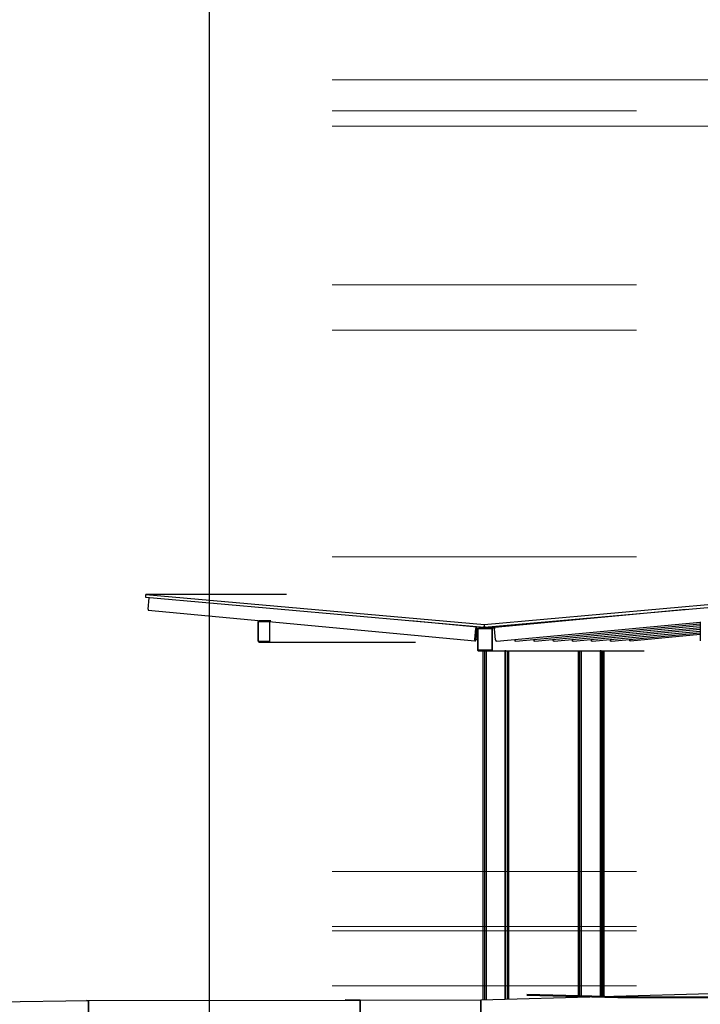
# Model space of a CAD drawing. Extents: x -805 to 3526, y -961 to 1039.
# Tile 27 of 256: x -763.45 to -758.97, y 30.8 to 37.27. Entities that reach past the tile are written whole.
import ezdxf

# ---------------------------------------------------------------- set-up
doc = ezdxf.new("R2010")
doc.units = 0
doc.linetypes.add('P-HP-Dorsten 2022 - Schnitt - Schnitt 9 rechts der Rampe$0$_Ebene_', pattern=[4, 2, -1, 0, -1])
doc.linetypes.add('P-HP-Dorsten 2022 - Schnitt - Schnitt 9 rechts der Rampe$0$VE22-087 - Bf_Dorsten-Hervest ModellRevit2021_rvt-1-Schnitt 9$0$Verdeckt', pattern=[7.14375, 4.7625, -2.38125])
doc.layers.get('0').update_dxf_attribs({"color": 251})
for name, color, linetype in [('Block 1 cm', 251, 'Continuous'), ('Schnit 1 N', 251, 'Continuous'), ('Schnitt 1', 251, 'Continuous'), ('TTK-P-Verm-ProVI', 112, 'Continuous'), ('TTK-QP-rechts', 251, 'Continuous')]:
    doc.layers.add(name, color=color, linetype=linetype)
for name, color, linetype, lineweight in [('P-HP-Dorsten 2022 - Schnitt - Schnitt 9 rechts der Rampe$0$A-FLOR-LEVL', 51, 'Continuous', 5), ('P-HP-Dorsten 2022 - Schnitt - Schnitt 9 rechts der Rampe$0$VE22-087 - Bf_Dorsten-Hervest ModellRevit2021_rvt-1-Schnitt 9$0$A-FLOR-FNSH', 192, 'Continuous', 35), ('P-HP-Dorsten 2022 - Schnitt - Schnitt 9 rechts der Rampe$0$VE22-087 - Bf_Dorsten-Hervest ModellRevit2021_rvt-1-Schnitt 9$0$A-FLOR-LEVL', 51, 'Continuous', 5)]:
    doc.layers.add(name, color=color, linetype=linetype, lineweight=lineweight)

# ---------------------------------------------------------------- blocks, each defined once
blk = doc.blocks.new('Schnitt 1 cm')
at = {"layer": 'Schnitt 1'}
for p, q in [((22.998, -2.5308), (21.2446, -2.4823)), ((22.998, -2.7308), (22.998, -2.5308)), ((23.7911, -2.5339), (22.998, -2.5308)), ((22.998, -2.5308), (22.998, -2.7308)), ((23.7911, -2.5339), (23.8901, -2.5313)), ((23.7911, -2.7339), (23.7911, -2.5339)), ((25.5768, -2.5353), (23.7911, -2.534)), ((23.7911, -2.534), (23.7911, -2.734)), ((25.5917, -2.5326), (25.5768, -2.5353)), ((26.8589, -2.555), (25.5768, -2.5353)), ((25.5768, -2.5353), (25.5768, -2.7353)), ((25.5768, -2.7353), (25.5768, -2.5353))]:
    blk.add_line(p, q, dxfattribs=at)
blk = doc.blocks.new('Schnitt 1 N')
at = {"layer": 'Schnit 1 N'}
for p, q in [((-20029.8, -3110.6), (-20028.1, -3090.7)), ((-19103.5, -3090.7), (-20028.1, -3090.7)), ((-20028.1, -3090.7), (-17802.3, -3288.2)), ((-17804, -3288.2), (-15578.3, -3090.7)), ((-17804, -3308.1), (-20029.8, -3110.6)), ((-20014.1, -3186.8), (-20007.4, -3113.1)), ((-15576.5, -3110.6), (-17802.3, -3308.1)), ((-20013.5, -3194.7), (-17866.1, -3395.5)), ((-16476.6, -3190.5), (-17734.9, -3307.9)), ((-19291.5, -3272), (-19291.5, -3396)), ((-19287.5, -3396), (-19287.5, -3272)), ((-19220.5, -3264), (-19283.6, -3264)), ((-19283.6, -3268), (-19220.5, -3268)), ((-19206.4, -3264), (-19220.5, -3264)), ((-19216.6, -3272), (-19216.6, -3396)), ((-19212.6, -3396), (-19212.6, -3272)), ((-17852.2, -3305.9), (-18286.6, -3265.3)), ((-17804, -3288.2), (-17802.3, -3308.1)), ((-17804, -3308.1), (-17802.3, -3288.2)), ((-17721.1, -3397.5), (-16383.1, -3272.7)), ((-17595.7, -3397.5), (-16383.1, -3284.4)), ((-17470.4, -3397.5), (-16383.1, -3296.1)), ((-16383.1, -3272), (-16383.1, -3396)), ((-17860, -3313.9), (-17866.7, -3387.5)), ((-17866, -3387.5), (-17859.3, -3313.9)), ((-17852.3, -3313.9), (-17859, -3387.5)), ((-17858.3, -3309.9), (-17852.6, -3309.9)), ((-17858.3, -3387.5), (-17851.6, -3313.9)), ((-17852.2, -3305.9), (-17857.9, -3305.9)), ((-17848, -3319.6), (-17848, -3453.6)), ((-17844.1, -3453.6), (-17844.1, -3319.6)), ((-17757.3, -3311.6), (-17840.1, -3311.6)), ((-17840.1, -3315.6), (-17757.3, -3315.6)), ((-17802.3, -3308.1), (-17804, -3308.1)), ((-17802.3, -3308.1), (-17735.1, -3308.1)), ((-17735.7, -3311.6), (-17757.3, -3311.6)), ((-17753.3, -3319.6), (-17753.3, -3453.6)), ((-17749.4, -3453.6), (-17749.4, -3319.6)), ((-17728.8, -3389.6), (-17735.5, -3315.9)), ((-17344.5, -3398.1), (-16383.1, -3308.2)), ((-17218.8, -3398.1), (-16383.1, -3320)), ((-17093.4, -3398.1), (-16383.1, -3331.7)), ((-16968, -3397.7), (-16383.1, -3343.1)), ((-16842.1, -3395.6), (-16383.1, -3353.1)), ((-19220.5, -3400), (-19283.6, -3400)), ((-19283.6, -3404), (-19220.5, -3404)), ((-19220.5, -3404), (-18255.6, -3404)), ((-17866, -3395.5), (-17860.4, -3395.5)), ((-17860, -3391.5), (-17865.7, -3391.5)), ((-17858, -3384.5), (-17848, -3385.5)), ((-17721.1, -3397.5), (-17726.8, -3397.5)), ((-17603.5, -3389.6), (-17603.8, -3386.6)), ((-17595.7, -3397.5), (-17601.4, -3397.5)), ((-17478.1, -3389.6), (-17478.4, -3386.6)), ((-17470.4, -3397.5), (-17476.1, -3397.5)), ((-17352.2, -3390.2), (-17352.6, -3386.5)), ((-17344.5, -3398.1), (-17350.2, -3398.1)), ((-17226.5, -3390.2), (-17226.8, -3387.1)), ((-17218.8, -3398.1), (-17224.5, -3398.1)), ((-17101.2, -3390.2), (-17101.5, -3387.2)), ((-17093.4, -3398.1), (-17099.1, -3398.1)), ((-16975.8, -3389.7), (-16976, -3387.1)), ((-16968, -3397.7), (-16973.7, -3397.7)), ((-16849.8, -3387.6), (-16849.9, -3386.6)), ((-16842.1, -3395.6), (-16847.8, -3395.6)), ((-17757.3, -3457.6), (-17840.1, -3457.6)), ((-17840.1, -3461.6), (-17757.3, -3461.6)), ((-17810.8, -5754.8), (-17810.8, -3461.6)), ((-17800.8, -5754.5), (-17800.8, -3461.6)), ((-17789.6, -5754.2), (-17789.6, -3461.6)), ((-17757.3, -3461.6), (-17675.2, -3461.6)), ((-17688.5, -3461.5), (-17668.1, -3461.5)), ((-17668.2, -3461.5), (-17668.2, -5750.8)), ((-17660.9, -3461.5), (-17668.2, -3461.5)), ((-17660.9, -3461.5), (-17651.9, -3461.5)), ((-17660.9, -5750.6), (-17660.9, -3461.5)), ((-17651.9, -3461.5), (-17650.2, -3461.5)), ((-17651.9, -3461.5), (-17651.9, -5750.4)), ((-17650.2, -3461.5), (-17641.2, -3461.5)), ((-17650.2, -3461.5), (-17650.2, -5750.3)), ((-17641.2, -5750.1), (-17641.2, -3461.5)), ((-17641.2, -3461.6), (-17050.1, -3461.6)), ((-17184.6, -5737.5), (-17184.6, -3461.5)), ((-17174.6, -5737.2), (-17174.6, -3461.5)), ((-17163.4, -5736.9), (-17163.4, -3461.5)), ((-17063.4, -3461.5), (-17041.9, -3461.5)), ((-17042, -3461.5), (-17042, -5733.5)), ((-17034.7, -3461.5), (-17042, -3461.5)), ((-17034.7, -3461.5), (-17025.7, -3461.5)), ((-17034.7, -5733.3), (-17034.7, -3461.5)), ((-17025.7, -5733.1), (-17025.7, -3461.5)), ((-17025.7, -3461.5), (-17024, -3461.5)), ((-17024, -3461.5), (-17015, -3461.5)), ((-17024, -5733), (-17024, -3461.5)), ((-17015, -5732.8), (-17015, -3461.5)), ((-17015, -3461.6), (-16753.2, -3461.6))]:
    blk.add_line(p, q, dxfattribs=at)
for centre, major_axis, ratio, start_param, end_param in [((-20012.7, -3186.8), (0.74, 7.97), 0.166443, 1.586357, 3.157154), ((-19283.6, -3272), (0, 8), 0.985824, 0, 1.570796), ((-19283.6, -3272), (0, 4), 0.985824, 0, 1.570796), ((-19220.5, -3272), (0, 8), 0.985824, 6.021386, 6.283185), ((-19220.5, -3272), (0, 4), 0.985824, 4.712389, 6.283185), ((-19220.5, -3272), (0, 8), 0.985824, 5.759587, 6.021386), ((-19220.5, -3272), (0, 8), 0.985824, 5.235988, 5.730693), ((-19220.5, -3272), (0, 8), 0.985824, 4.974189, 5.235988), ((-19220.5, -3272), (0, 8), 0.985824, 4.712389, 4.974188), ((-17858.6, -3313.9), (0.74, 7.97), 0.166443, 0.015561, 1.586357), ((-17858.6, -3313.9), (0.37, 3.98), 0.166443, 0.015561, 1.586357), ((-17852.9, -3313.9), (0.37, 3.98), 0.166443, 4.72795, 6.298746), ((-17852.9, -3313.9), (0.74, 7.97), 0.166443, 4.72795, 6.298746), ((-17840.1, -3319.6), (0, 8), 0.985932, 0, 1.570796), ((-17840.1, -3319.6), (0, 4), 0.985932, 0, 1.570796), ((-17757.3, -3319.6), (0, 8), 0.985932, 6.021386, 6.283185), ((-17757.3, -3319.6), (0, 4), 0.985932, 4.712389, 6.283185), ((-17757.3, -3319.6), (0, 8), 0.985932, 5.759587, 6.021386), ((-17757.3, -3319.6), (0, 8), 0.985932, 5.235988, 5.759587), ((-17757.3, -3319.6), (0, 8), 0.985932, 4.974189, 5.235987), ((-17757.3, -3319.6), (0, 8), 0.985932, 4.712389, 4.974188), ((-17734.2, -3315.9), (-0.74, 7.97), 0.166446, 6.267655, 7.838451), ((-19283.6, -3396), (0, 8), 0.985824, 1.570796, 3.141593), ((-19283.6, -3396), (0, 4), 0.985824, 1.570796, 3.141593), ((-19220.5, -3396), (0, 4), 0.985824, 3.141593, 4.712389), ((-19220.5, -3396), (0, 8), 0.985824, 3.141593, 3.403392), ((-19220.5, -3396), (0, 8), 0.985824, 3.403392, 3.665191), ((-19220.5, -3396), (0, 8), 0.985824, 3.665191, 4.18879), ((-19220.5, -3396), (0, 8), 0.985824, 4.18879, 4.45059), ((-19220.5, -3396), (0, 8), 0.985824, 4.45059, 4.712389), ((-17865.3, -3387.5), (0.74, 7.97), 0.166443, 1.586357, 3.157154), ((-17865.3, -3387.5), (0.37, 3.98), 0.166443, 1.586357, 3.157154), ((-17859.6, -3387.5), (0.74, 7.97), 0.166443, 3.157154, 4.72795), ((-17859.6, -3387.5), (0.37, 3.98), 0.166443, 3.157154, 4.72795), ((-17727.5, -3389.6), (-0.74, 7.97), 0.166446, 1.555266, 3.126062), ((-17721.8, -3389.6), (-0.74, 7.97), 0.166446, 3.126062, 3.141593), ((-17602.1, -3389.6), (-0.74, 7.97), 0.166446, 1.555266, 3.126062), ((-17596.5, -3389.6), (-0.74, 7.97), 0.166446, 3.126062, 3.141593), ((-17476.8, -3389.6), (-0.74, 7.97), 0.166446, 1.555266, 3.126062), ((-17471.1, -3389.6), (-0.74, 7.97), 0.166446, 3.126062, 3.141593), ((-17350.9, -3390.2), (-0.74, 7.97), 0.166443, 1.555231, 3.126027), ((-17345.2, -3390.2), (-0.74, 7.97), 0.166443, 3.126027, 3.141593), ((-17225.2, -3390.2), (-0.74, 7.97), 0.166443, 1.555231, 3.126027), ((-17219.5, -3390.2), (-0.74, 7.97), 0.166443, 3.126027, 3.141593), ((-17099.8, -3390.2), (-0.74, 7.97), 0.166443, 1.555231, 3.126027), ((-17094.2, -3390.2), (-0.74, 7.97), 0.166443, 3.126027, 3.141593), ((-16974.4, -3389.7), (-0.74, 7.97), 0.166446, 1.555266, 3.126062), ((-16968.8, -3389.7), (-0.74, 7.97), 0.166446, 3.126062, 3.141593), ((-16848.5, -3387.6), (-0.74, 7.97), 0.166457, 1.555391, 3.126187), ((-16842.8, -3387.6), (-0.74, 7.97), 0.166457, 3.126187, 3.141593), ((-17840.1, -3453.6), (0, 8), 0.985932, 1.570796, 3.141593), ((-17840.1, -3453.6), (0, 4), 0.985932, 1.570796, 3.141593), ((-17757.3, -3453.6), (0, 4), 0.985932, 3.141593, 4.712389), ((-17757.3, -3453.6), (0, 8), 0.985932, 3.141593, 3.403392), ((-17757.3, -3453.6), (0, 8), 0.985932, 3.403392, 3.665191), ((-17757.3, -3453.6), (0, 8), 0.985932, 3.665191, 4.18879), ((-17757.3, -3453.6), (0, 8), 0.985932, 4.18879, 4.45059), ((-17757.3, -3453.6), (0, 8), 0.985932, 4.45059, 4.712389)]:
    blk.add_ellipse(centre, major_axis=major_axis, ratio=ratio, start_param=start_param, end_param=end_param, dxfattribs=at)
blk = doc.blocks.new('P-HP-Dorsten 2022 - Schnitt - Schnitt 9 rechts der Rampe')
at = {"layer": 'P-HP-Dorsten 2022 - Schnitt - Schnitt 9 rechts der Rampe$0$A-FLOR-LEVL', "linetype": 'P-HP-Dorsten 2022 - Schnitt - Schnitt 9 rechts der Rampe$0$_Ebene_'}
for p, q in [((3138.7361, 35236.441), (3179.5241, 35236.441)), ((3138.7361, 35235.296), (3179.5241, 35235.296)), ((3138.7361, 35235), (3179.5241, 35235)), ((3138.7361, 35233.51), (3179.5241, 35233.51)), ((3138.7361, 35231.44), (3179.5241, 35231.44)), ((3138.7361, 35231.44), (3179.5241, 35231.44)), ((3138.7361, 35231.08), (3179.5241, 35231.08)), ((3138.7361, 35231.05), (3179.5241, 35231.05)), ((3138.7361, 35230.69), (3179.5241, 35230.69))]:
    blk.add_line(p, q, dxfattribs=at)
at = {"layer": 'P-HP-Dorsten 2022 - Schnitt - Schnitt 9 rechts der Rampe$0$VE22-087 - Bf_Dorsten-Hervest ModellRevit2021_rvt-1-Schnitt 9$0$A-FLOR-FNSH', "color": 251, "lineweight": 50}
for p, q in [((3140.6144, 35230.6154), (3140.0154, 35230.6289)), ((3141.7981, 35230.6089), (3140.6144, 35230.6154))]:
    blk.add_line(p, q, dxfattribs=at)
at = {"layer": 'P-HP-Dorsten 2022 - Schnitt - Schnitt 9 rechts der Rampe$0$VE22-087 - Bf_Dorsten-Hervest ModellRevit2021_rvt-1-Schnitt 9$0$A-FLOR-LEVL', "linetype": 'P-HP-Dorsten 2022 - Schnitt - Schnitt 9 rechts der Rampe$0$VE22-087 - Bf_Dorsten-Hervest ModellRevit2021_rvt-1-Schnitt 9$0$Verdeckt', "lineweight": 9}
for p, q in [((3138.7361, 35236.6446), (3179.5241, 35236.6446)), ((3138.7361, 35236.3403), (3179.5241, 35236.3403))]:
    blk.add_line(p, q, dxfattribs=at)

msp = doc.modelspace()

# ---------------------------------------------------------------- linework, layer by layer
at = {"layer": 'TTK-P-Verm-ProVI', "color": 251}
msp.add_lwpolyline([(-762.2017, 26.1873), (-728.2496, 26.1873), (-728.2496, 43.1784), (-762.2017, 43.1784)], close=True, dxfattribs=at)
msp.add_lwpolyline([(-762.2017, 26.1873), (-728.2496, 26.1873), (-728.2496, 43.1784), (-762.2017, 43.1784)], close=True, dxfattribs=at)

# ---------------------------------------------------------------- block references
at = {"color": 251, "xscale": 0.001, "yscale": 0.001, "zscale": 0.001}
msp.add_blockref('Schnitt 1 N', (-742.5891, 36.5878), dxfattribs=at)
at = {"layer": 'Block 1 cm', "color": 251, "xscale": -1}
msp.add_blockref('Schnitt 1 cm', (-737.4172, 33.3634), dxfattribs=at)
at = {"layer": 'TTK-QP-rechts', "color": 251}
msp.add_blockref('P-HP-Dorsten 2022 - Schnitt - Schnitt 9 rechts der Rampe', (-3900.1279, -35199.765), dxfattribs=at)

doc.saveas('drawing.dxf')
